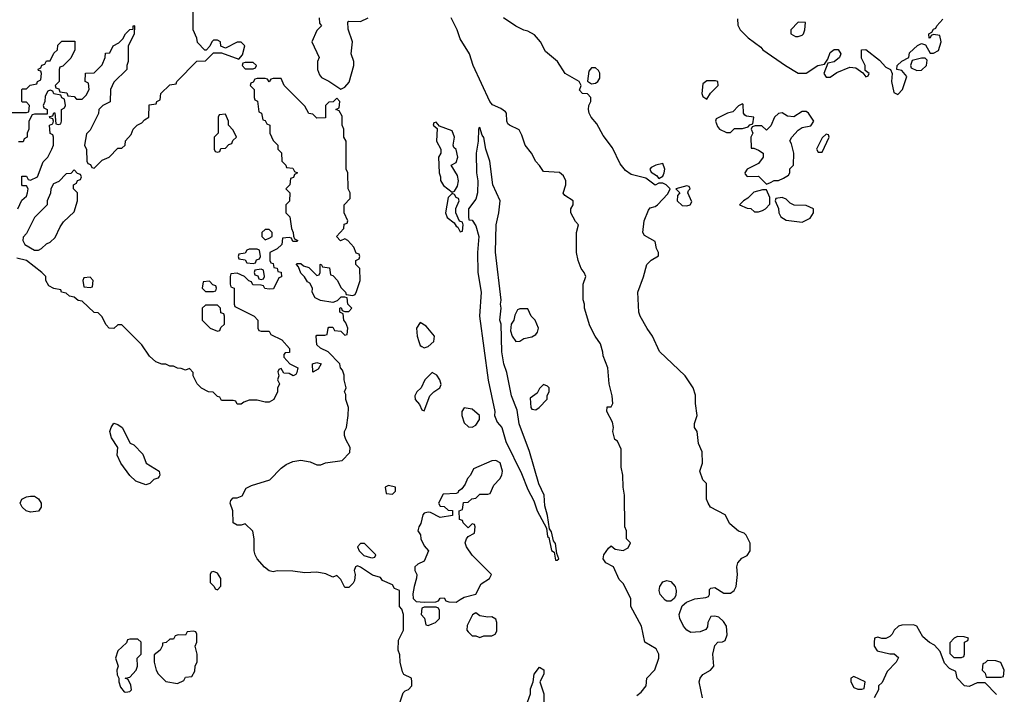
# Model space of a CAD drawing. Header units: inches. Extents: x 2789275 to 2951659, y 860290 to 1033804.
# Tile 186 of 256: x 2878236 to 2883186, y 985488 to 988881. Entities that reach past the tile are written whole.
import ezdxf

# ---------------------------------------------------------------- set-up
doc = ezdxf.new("R2010")
doc.units = ezdxf.units.IN
doc.header["$MEASUREMENT"] = 0
doc.layers.add('C8978', color=7, linetype='Continuous')
doc.layers.add('C8988', color=7, linetype='Continuous')

msp = doc.modelspace()

# ---------------------------------------------------------------- linework, layer by layer
at = {"layer": 'C8978', "color": 2, "elevation": 10}
for points in [[(2878190, 988414), (2878270, 988414), (2878282, 988418), (2878286, 988450), (2878270, 988466), (2878250, 988466), (2878246, 988470), (2878246, 988530), (2878250, 988534), (2878270, 988534), (2878288.4, 988551.6), (2878322, 988558), (2878326, 988570), (2878342, 988578), (2878346, 988610), (2878342, 988622), (2878330, 988626), (2878328.4, 988631.6), (2878342, 988638), (2878347.3, 988652.7), (2878362, 988658), (2878370, 988674), (2878390, 988674), (2878407.3, 988712.7), (2878426, 988730), (2878427.3, 988752.7), (2878447.3, 988772.7), (2878512.7, 988772.7), (2878514, 988730), (2878492.7, 988687.3), (2878452.7, 988647.3), (2878438, 988642), (2878434, 988630), (2878434, 988570), (2878414, 988550), (2878418, 988538), (2878432.7, 988532.7), (2878438, 988518), (2878472.7, 988512.7), (2878478, 988498), (2878510, 988494), (2878522, 988482), (2878550, 988482), (2878570, 988502), (2878586, 988530), (2878582, 988562), (2878566, 988570), (2878567.3, 988612.7), (2878610, 988614), (2878650, 988654), (2878666, 988690), (2878667.3, 988712.7), (2878690, 988714), (2878706, 988750), (2878734.6, 988765.4), (2878755.3, 988784.7), (2878768, 988810), (2878790, 988832), (2878806, 988834), (2878806, 988846), (2878810, 988852), (2878814, 988850), (2878811.1, 988808.9), (2878782, 988750), (2878782, 988670), (2878774, 988650), (2878774, 988630), (2878710, 988566), (2878692, 988530), (2878691.6, 988468.4), (2878654, 988450), (2878634, 988430), (2878631.6, 988408.4), (2878590, 988326), (2878572.7, 988307.3), (2878562, 988250), (2878572.7, 988227.3), (2878574, 988170), (2878578, 988158), (2878592.7, 988152.7), (2878598, 988138), (2878610, 988134), (2878650, 988174), (2878686, 988190), (2878730, 988234), (2878750, 988234), (2878766, 988250), (2878768.7, 988271.3), (2878796.4, 988303.6), (2878806, 988330), (2878826, 988350), (2878850, 988362), (2878863.1, 988376.9), (2878886, 988390), (2878887.3, 988452.7), (2878922, 988458), (2878926, 988470), (2878942, 988478), (2878946, 988510), (2878990, 988554), (2879022, 988558), (2879026, 988570), (2879127.3, 988672.7), (2879170, 988674), (2879210, 988714), (2879250, 988714), (2879338, 988682), (2879356.4, 988703.6), (2879368, 988750), (2879350, 988768), (2879330, 988768), (2879270, 988738), (2879247.3, 988747.3), (2879246, 988770), (2879230, 988778), (2879210, 988778), (2879202, 988770), (2879192.7, 988747.3), (2879172.7, 988727.3), (2879167.3, 988727.3), (2879130, 988766), (2879127.3, 988787.3), (2879108, 988830), (2879107.3, 988927.3)], [(2879742, 988890), (2879743.6, 988863.6), (2879754, 988850), (2879730, 988826), (2879704.7, 988770), (2879742, 988690), (2879734, 988670), (2879734, 988630), (2879743.6, 988603.6), (2879754, 988590), (2879790, 988572), (2879850, 988532), (2879870, 988542), (2879892.9, 988567.1), (2879915.3, 988650), (2879915.3, 988670), (2879902, 988710), (2879908.7, 988770), (2879887.3, 988832.7), (2879886, 988870), (2879890, 988874), (2879950, 988871.3), (2879988, 988890)], [(2880000, 986094.7), (2879950, 986128), (2879934, 986134), (2879924.7, 986130), (2879918, 986110), (2879922, 986090), (2879919.6, 986060.4), (2879912.7, 986047.3), (2879890, 986026), (2879870, 986026), (2879850, 986066), (2879830, 986086), (2879810, 986078), (2879774.6, 986094.6), (2879730, 986102), (2879670, 986099), (2879610, 986108), (2879530, 986108.7), (2879510, 986104), (2879490, 986109), (2879466.8, 986126.8), (2879430, 986168.7), (2879419, 986190), (2879414, 986210), (2879414, 986270), (2879408, 986308), (2879370, 986346), (2879350, 986338), (2879330, 986338), (2879308.7, 986350), (2879308, 986410), (2879294, 986450), (2879298, 986462), (2879310, 986476), (2879330, 986476), (2879354, 986486), (2879375.3, 986524.7), (2879401.2, 986538.8), (2879493.6, 986566.4), (2879550, 986626), (2879575.5, 986644.5), (2879610, 986658.8), (2879650, 986666), (2879696.9, 986656.9), (2879730, 986642), (2879750, 986642), (2879772.7, 986652.7), (2879856.4, 986663.6), (2879896.4, 986703.6), (2879898, 986730), (2879875.3, 986770), (2879869, 986790), (2879869, 986810), (2879879, 986830), (2879888, 986890), (2879888.7, 986930), (2879875.3, 986970), (2879875.3, 986995.3), (2879868.7, 987010), (2879878, 987030), (2879868, 987070), (2879867.3, 987092.7), (2879859, 987119), (2879848, 987130), (2879846, 987150), (2879786, 987210), (2879748.4, 987228.4), (2879730, 987246), (2879726, 987290), (2879730, 987294), (2879770, 987294), (2879782, 987298), (2879786, 987330), (2879790, 987334), (2879810, 987334), (2879818, 987318), (2879850, 987314), (2879870, 987294), (2879882, 987298), (2879886, 987330), (2879876.4, 987356.4), (2879866, 987370), (2879862, 987402), (2879846, 987410), (2879846, 987430), (2879852.7, 987432.7), (2879858, 987418), (2879870, 987414), (2879890, 987414), (2879906, 987430), (2879886, 987450), (2879882, 987482), (2879870, 987486), (2879850, 987486), (2879832.7, 987467.3), (2879810, 987458), (2879748.9, 987468.9), (2879722, 987482), (2879706, 987510), (2879708, 987530), (2879695.3, 987555.3), (2879683.1, 987563.1), (2879668.4, 987588.4), (2879650, 987606), (2879638, 987638), (2879628, 987650), (2879630, 987654), (2879650, 987654), (2879663.6, 987643.6), (2879690, 987634), (2879730, 987594), (2879742, 987598), (2879746, 987610), (2879746, 987650), (2879751.6, 987651.6), (2879758, 987638), (2879792.7, 987632.7), (2879798, 987598), (2879810, 987594), (2879834, 987570), (2879850, 987534), (2879874, 987510), (2879878, 987498), (2879910, 987494), (2879922, 987498), (2879930, 987514), (2879948, 987570), (2879946, 987630), (2879926, 987650), (2879926, 987670), (2879942, 987678), (2879946, 987690), (2879942, 987702), (2879927.3, 987707.3), (2879916.4, 987736.4), (2879886, 987770), (2879870, 987778), (2879849, 987769), (2879828, 987790), (2879866, 987830), (2879867.3, 987852.7), (2879882, 987858), (2879886, 987870), (2879868, 987910), (2879868, 987950), (2879898, 987982), (2879898, 988010), (2879888, 988030), (2879886, 988110), (2879878, 988130), (2879878, 988270), (2879866, 988290), (2879866, 988330), (2879858, 988350), (2879856.4, 988396.4), (2879842, 988422), (2879826, 988430), (2879842, 988438), (2879846, 988470), (2879830, 988486), (2879812.7, 988467.3), (2879790, 988466), (2879774, 988450), (2879772.7, 988387.3), (2879730, 988386), (2879710, 988406), (2879688.9, 988408.9), (2879670, 988446), (2879566, 988550), (2879550, 988586), (2879510, 988586), (2879498, 988582), (2879490, 988568), (2879482, 988582), (2879470, 988586), (2879430, 988586), (2879418, 988582), (2879410, 988566), (2879398, 988562), (2879394, 988550), (2879414, 988530), (2879414, 988490), (2879418, 988478), (2879431.6, 988471.6), (2879438, 988418), (2879451.6, 988411.6), (2879458, 988378), (2879470, 988374), (2879478, 988358), (2879494, 988350), (2879494, 988310), (2879510, 988274), (2879534, 988250), (2879534, 988230), (2879551.6, 988211.6), (2879554, 988170), (2879574, 988150), (2879578, 988138), (2879610, 988134), (2879618, 988118), (2879632, 988110), (2879618, 988102), (2879612.7, 988087.3), (2879598, 988082), (2879594, 988050), (2879574, 988030), (2879594, 988010), (2879591.6, 987968.4), (2879574, 987950), (2879574, 987910), (2879594, 987890), (2879602, 987830), (2879611.1, 987811.1), (2879612, 987792), (2879618, 987778), (2879634, 987770), (2879630, 987766), (2879610, 987766), (2879602, 987782), (2879590, 987786), (2879558, 987782), (2879554, 987750), (2879531, 987729), (2879494, 987710), (2879494, 987670), (2879498, 987658), (2879510, 987654), (2879514, 987634), (2879531.1, 987631.1), (2879534, 987614), (2879551.1, 987611.1), (2879552.7, 987587.3), (2879538, 987582), (2879512.7, 987527.3), (2879490, 987526), (2879468.4, 987528.4), (2879462, 987542), (2879450, 987546), (2879408, 987548), (2879402, 987562), (2879387.3, 987567.3), (2879366, 987590), (2879330, 987606), (2879298, 987602), (2879294, 987590), (2879294, 987550), (2879298, 987538), (2879314, 987530), (2879314, 987450), (2879318, 987438), (2879414, 987390), (2879434, 987370), (2879434, 987330), (2879438, 987318), (2879450, 987314), (2879490, 987314), (2879498, 987298), (2879554, 987270), (2879592.7, 987227.3), (2879592.7, 987207.3), (2879570, 987206), (2879563.6, 987196.4), (2879563.6, 987183.6), (2879594, 987150), (2879634, 987130), (2879630, 987106), (2879623.6, 987096.4), (2879610.8, 987089.2), (2879590, 987102), (2879564, 987104), (2879550, 987126), (2879538, 987122), (2879534, 987110), (2879538, 987090), (2879532, 987070), (2879542, 987050), (2879532.7, 987027.3), (2879532, 987010), (2879514, 986970), (2879490, 986958), (2879470, 986958), (2879430, 986968), (2879390, 986968), (2879362, 986958), (2879350, 986948), (2879330, 986948), (2879322, 986962), (2879310, 986966), (2879250, 986966), (2879242, 986982), (2879230, 986986), (2879208, 987008), (2879186, 987010), (2879150, 987028), (2879128, 987050), (2879108, 987090), (2879107.3, 987107.3), (2879090, 987126), (2879070, 987118), (2879047.3, 987127.3), (2879030, 987128), (2879010, 987138), (2878990, 987138), (2878970, 987148), (2878950, 987148.7), (2878920.2, 987160.2), (2878888.9, 987188.9), (2878850, 987246), (2878750, 987346), (2878730, 987346), (2878710, 987328), (2878686, 987330), (2878670, 987346), (2878648.4, 987388.4), (2878630, 987406), (2878610, 987408), (2878550, 987466), (2878530, 987468), (2878510, 987486), (2878486, 987490), (2878470, 987506), (2878446, 987510), (2878442, 987522), (2878408.4, 987528.4), (2878383.1, 987543.1), (2878368, 987570), (2878368, 987590), (2878348, 987610), (2878270, 987669), (2878222.4, 987682.4)], [(2878226, 987930), (2878247.3, 987972.7), (2878270, 987994), (2878275.3, 988010), (2878278, 988030), (2878270, 988046), (2878250, 988046), (2878246, 988050), (2878246, 988094), (2878270, 988094), (2878278, 988078), (2878290, 988074), (2878326, 988090), (2878354.6, 988165.4), (2878378, 988190), (2878398, 988230), (2878406, 988250), (2878406, 988290), (2878402, 988302), (2878388.4, 988308.4), (2878386, 988350), (2878402, 988358), (2878406, 988370), (2878402, 988382), (2878387.3, 988387.3), (2878386, 988394), (2878402, 988398), (2878407.3, 988412.7), (2878412.7, 988412.7), (2878418, 988358), (2878430, 988354), (2878442, 988358), (2878446, 988370), (2878446, 988430), (2878462, 988438), (2878466, 988450), (2878462, 988482), (2878447.3, 988487.3), (2878442, 988502), (2878407.3, 988507.3), (2878402, 988522), (2878390, 988526), (2878378, 988522), (2878363.6, 988496.4), (2878362, 988470), (2878354, 988450), (2878358, 988438), (2878374, 988430), (2878374, 988406), (2878310, 988406), (2878298, 988402), (2878282, 988370), (2878282, 988330), (2878274, 988310), (2878274, 988290), (2878258, 988282), (2878252.7, 988267.3), (2878230, 988266)], [(2880000, 986216), (2879970, 986246), (2879950, 986246), (2879934, 986230), (2879942, 986210), (2879966.4, 986186.4), (2880000, 986176.9)]]:
    msp.add_lwpolyline(points, dxfattribs=at)
at = {"layer": 'C8978', "color": 2}
for points, elevation in [([(2879410, 988666), (2879370, 988666), (2879358, 988662), (2879354, 988650), (2879370, 988634), (2879410, 988634), (2879422, 988638), (2879426, 988650)], 10), ([(2879270, 988406), (2879238, 988402), (2879234, 988390), (2879234, 988310), (2879214, 988290), (2879214, 988230), (2879218, 988218), (2879230, 988214), (2879242, 988218), (2879247.3, 988232.7), (2879270, 988234), (2879287.3, 988252.7), (2879302, 988258), (2879307.3, 988272.7), (2879326, 988290), (2879310, 988326), (2879286, 988350), (2879286, 988370)], 10), ([(2878510, 988126), (2878492.7, 988107.3), (2878470, 988106), (2878432.7, 988067.3), (2878405.4, 988054.6), (2878392, 988030), (2878391.6, 988008.4), (2878374, 987970), (2878374, 987950), (2878310, 987886), (2878270, 987806), (2878252.7, 987787.3), (2878252, 987770), (2878262, 987750), (2878310, 987722), (2878330, 987722), (2878346, 987730), (2878370, 987754), (2878390, 987762), (2878414.6, 987785.4), (2878440.2, 987839.8), (2878456.4, 987863.6), (2878510, 987914), (2878526, 987970), (2878526, 988010), (2878506, 988030), (2878506, 988050), (2878522, 988058), (2878527.3, 988072.7), (2878542, 988078), (2878546, 988090), (2878542, 988102), (2878527.3, 988107.3)], 10), ([(2879490, 987826), (2879470, 987826), (2879454, 987810), (2879454, 987790), (2879470, 987774), (2879490, 987782), (2879506, 987790), (2879506, 987810)], 10), ([(2879430, 987726), (2879390, 987726), (2879378, 987722), (2879370, 987706), (2879338, 987702), (2879334, 987690), (2879338, 987678), (2879370, 987674), (2879378, 987658), (2879410, 987654), (2879422, 987658), (2879427.3, 987672.7), (2879442, 987678), (2879446, 987690), (2879442, 987722)], 10), ([(2879450, 987626), (2879418, 987622), (2879414, 987610), (2879418, 987598), (2879432.7, 987592.7), (2879438, 987578), (2879450, 987574), (2879462, 987578), (2879466, 987590), (2879462, 987622)], 10), ([(2878590, 987586), (2878558, 987582), (2878554, 987570), (2878558, 987538), (2878590, 987534), (2878602, 987538), (2878606, 987570)], 10), ([(2879190, 987566), (2879158, 987562), (2879154, 987530), (2879170, 987514), (2879210, 987514), (2879222, 987518), (2879226, 987530), (2879222, 987542), (2879207.3, 987547.3)], 10), ([(2879230, 987446), (2879170, 987446), (2879154, 987430), (2879154, 987370), (2879194, 987330), (2879230, 987314), (2879242, 987318), (2879247.3, 987332.7), (2879266, 987350), (2879266, 987390), (2879262, 987402), (2879247.3, 987407.3), (2879246, 987430)], 10), ([(2879710, 987109), (2879708, 987150), (2879730, 987156), (2879752, 987150), (2879736.9, 987123.1)], 10), ([(2878870, 986542), (2878820.2, 986560.2), (2878790, 986588), (2878744, 986650), (2878726, 986690), (2878728.7, 986730), (2878698, 986778), (2878689.1, 986809.1), (2878695.3, 986830), (2878709.1, 986850.9), (2878730, 986844.7), (2878750.6, 986830.6), (2878791.6, 986751.6), (2878810, 986742), (2878855.3, 986695.3), (2878872, 986650), (2878938, 986610), (2878941, 986590), (2878937.3, 986582.7), (2878930, 986575.3), (2878911.1, 986568.9), (2878890, 986548.7)], 10), ([(2878290, 986404), (2878268, 986410), (2878248, 986430), (2878238, 986450), (2878246, 986470), (2878270, 986482), (2878290, 986484.7), (2878310, 986484.7), (2878330, 986471.3), (2878344.7, 986450), (2878344.7, 986430), (2878330, 986408.7)], 10), ([(2879210, 986106), (2879198, 986102), (2879194, 986090), (2879194, 986050), (2879214, 986030), (2879218, 986018), (2879230, 986014), (2879247.3, 986032.7), (2879248, 986070), (2879230, 986098)], 14), ([(2879110, 985806), (2879078, 985802), (2879070, 985786), (2879032.7, 985787.3), (2879018, 985782), (2879010, 985766), (2878990, 985766), (2878971.6, 985748.4), (2878954, 985746), (2878954, 985734), (2878942, 985710), (2878912.7, 985687.3), (2878912, 985650), (2878922, 985610), (2878931.6, 985591.6), (2878970, 985552), (2879030, 985542), (2879062, 985558), (2879070, 985574), (2879102, 985578), (2879116.4, 985603.6), (2879118, 985630), (2879128.4, 985651.6), (2879128.7, 985690), (2879118, 985730), (2879126, 985750), (2879126, 985790), (2879122, 985802)], 14), ([(2878830, 985766), (2878790, 985766), (2878778, 985762), (2878772.7, 985747.3), (2878730, 985706), (2878718, 985670), (2878731.3, 985630), (2878724.7, 985610), (2878725.4, 985585.4), (2878734, 985570), (2878734, 985550), (2878743.6, 985523.6), (2878761, 985501), (2878770, 985498), (2878790, 985502), (2878798, 985510), (2878794.6, 985534.6), (2878782, 985562), (2878766, 985570), (2878790, 985574), (2878822, 985610), (2878828, 985630), (2878826, 985670), (2878846, 985690), (2878846, 985750)], 14)]:
    msp.add_lwpolyline(points, close=True, dxfattribs=dict(at, elevation=elevation))
at = {"layer": 'C8988', "color": 2}
for points, elevation in [([(2881338, 985482), (2881360.4, 985499.6), (2881386, 985530), (2881388.7, 985570), (2881429.1, 985610.9), (2881449, 985670), (2881449.2, 985690), (2881436.2, 985716.2), (2881378, 985750), (2881362, 985830), (2881308.7, 985930), (2881308, 985970), (2881270, 986046), (2881250, 986066), (2881222, 986130), (2881182, 986150), (2881169.4, 986169.4), (2881173.2, 986190), (2881196.4, 986223.6), (2881210, 986234), (2881230, 986218), (2881270, 986212), (2881294.6, 986225.4), (2881306, 986250), (2881286, 986270), (2881286, 986310), (2881278, 986330), (2881277.2, 986490), (2881269.2, 986529.2), (2881269, 986590), (2881259, 986630), (2881260.4, 986720.4), (2881242, 986762), (2881228.7, 986770), (2881218, 986810), (2881222, 986830), (2881216.4, 986856.4), (2881188, 986910), (2881190, 986934), (2881210, 986934), (2881218, 986950), (2881214, 986990), (2881199, 987050), (2881193.2, 987130), (2881168.7, 987190), (2881168.4, 987208.4), (2881155.3, 987250), (2881129.1, 987289.1), (2881102, 987342), (2881075.3, 987430), (2881075.3, 987450), (2881068.4, 987471.6), (2881068, 987550), (2881082, 987590), (2881074, 987610), (2881059, 987630), (2881044, 987670), (2881035.3, 987710), (2881035.3, 987810), (2881046, 987850), (2881030, 987866), (2881006, 987910), (2881006, 987930), (2881018, 987950), (2881018, 987970), (2880976.4, 987996.4), (2880968.4, 988008.4), (2880981.2, 988050), (2880981.2, 988070), (2880970, 988095.3), (2880950, 988112.3), (2880870, 988118), (2880850, 988148), (2880830, 988168), (2880809, 988210), (2880777.2, 988250), (2880760.9, 988300.9), (2880746.6, 988326.6), (2880698, 988350), (2880690, 988358), (2880685.2, 988370), (2880684, 988410), (2880678, 988418), (2880655.1, 988435.1), (2880612.9, 988452.9), (2880599, 988470), (2880516, 988650), (2880497.2, 988710), (2880450, 988784), (2880434.5, 988830), (2880406, 988890)], 6), ([(2881669.2, 985470.8), (2881651.5, 985550), (2881657.6, 985570), (2881670, 985587.7), (2881709, 985610), (2881725.2, 985630), (2881721.2, 985690), (2881730, 985734), (2881746, 985750), (2881770, 985751.3), (2881782, 985758), (2881793.2, 985786.8), (2881789.2, 985830), (2881774.5, 985854.5), (2881750, 985875.3), (2881730, 985881.2), (2881710, 985879.3), (2881695.5, 985850), (2881693.4, 985826.6), (2881685.2, 985814.8), (2881657, 985803), (2881610, 985799.1), (2881589.8, 985809.8), (2881573.5, 985830), (2881554.7, 985870), (2881551, 985890), (2881566.9, 985933.1), (2881587.9, 985952), (2881630, 985967.6), (2881685.2, 985974.8), (2881699.3, 985980.7), (2881704, 985990), (2881704.7, 986015.3), (2881710, 986022), (2881730, 986024.7), (2881776, 985996), (2881810, 985996), (2881828.7, 986010), (2881837.2, 986030), (2881844, 986090), (2881840.9, 986130), (2881846, 986150), (2881866.6, 986173.4), (2881893.6, 986186.4), (2881908.7, 986210), (2881908.9, 986248.9), (2881888.4, 986288.4), (2881878, 986298), (2881850, 986308), (2881805.6, 986345.6), (2881782, 986390), (2881709.5, 986429.5), (2881697.2, 986450), (2881689.3, 986470), (2881688, 986548), (2881670, 986566), (2881655.3, 986610), (2881668, 986650), (2881667.3, 986707.3), (2881648.7, 986750), (2881642, 986810), (2881628, 986830), (2881628, 986850), (2881642, 986890), (2881633.2, 986950), (2881633.2, 986993.2), (2881622, 987030), (2881582, 987090), (2881452.9, 987212.9), (2881418, 987290), (2881390, 987328), (2881355.3, 987390), (2881348.7, 987410), (2881344, 987510), (2881372.5, 987587.5), (2881388.7, 987650), (2881410, 987672), (2881447.3, 987692.7), (2881448, 987710), (2881438, 987730), (2881430, 987766), (2881376.4, 987796.4), (2881368, 987810), (2881375.3, 987870), (2881396.5, 987923.5), (2881406, 987934), (2881430, 987941), (2881442, 987950), (2881494.6, 988005.4), (2881506, 988030), (2881486, 988050), (2881470, 988058), (2881450, 988058), (2881430, 988048.7), (2881383.1, 988083.1), (2881310, 988102), (2881282, 988122), (2881255.5, 988155.5), (2881216, 988236), (2881170, 988298), (2881138, 988358), (2881109.2, 988390), (2881099, 988410), (2881095.3, 988430), (2881098, 988450), (2881108, 988470), (2881108, 988490), (2881090, 988508), (2881066, 988510), (2881050, 988526), (2881058, 988550), (2881048.7, 988570), (2880979, 988610), (2880939, 988670), (2880880.2, 988720.2), (2880854, 988770), (2880824.1, 988804.1), (2880790, 988824), (2880770, 988828.7), (2880730, 988848.7), (2880668.7, 988890)], 2), ([(2881845.4, 988885.4), (2881846, 988854), (2881858.8, 988830), (2881898.8, 988790), (2881962.5, 988742.5), (2881971.3, 988730), (2882086, 988650), (2882150, 988611.3), (2882190, 988611.3), (2882248, 988650), (2882282, 988658), (2882298, 988682), (2882310, 988716), (2882330, 988730.6), (2882350, 988730.7), (2882364.7, 988710), (2882358, 988690), (2882331, 988669), (2882298, 988662), (2882278, 988610), (2882290, 988592), (2882310, 988591.3), (2882344.7, 988615.3), (2882410, 988642), (2882439.6, 988639.6), (2882474, 988614), (2882490, 988594), (2882502, 988598), (2882506, 988610), (2882486, 988626), (2882486, 988650), (2882468, 988688), (2882468, 988730), (2882490, 988731.3), (2882558, 988678), (2882590, 988642), (2882614, 988630), (2882622, 988610), (2882618.8, 988570), (2882630, 988514), (2882650, 988504.7), (2882674, 988530), (2882695.3, 988595.3), (2882670, 988626), (2882646, 988630), (2882648, 988650), (2882670, 988672), (2882706, 988690), (2882710, 988714), (2882748.9, 988751.1), (2882770, 988762), (2882790, 988754), (2882812.7, 988712.7), (2882830, 988712), (2882854.6, 988725.4), (2882868, 988770), (2882862, 988802), (2882830, 988806), (2882818, 988802), (2882814, 988790), (2882808, 988788), (2882806, 988810), (2882822, 988818), (2882830, 988834), (2882842, 988838), (2882846, 988850), (2882876.4, 988883.6)], 2), ([(2880000, 986176.9), (2880010, 986174), (2880022, 986178), (2880026, 986190), (2880000, 986216)], 10), ([(2880148, 985450), (2880164, 985496), (2880174, 985506), (2880190, 985512), (2880208, 985530), (2880208, 985550), (2880206, 985570), (2880167.3, 985587.3), (2880160.4, 985600.4), (2880148, 985650), (2880147.3, 985687.3), (2880138, 985710), (2880140.4, 985759.6), (2880166, 985810), (2880166, 985890), (2880156.4, 985916.4), (2880146, 985930), (2880146, 986010), (2880120.2, 986020.2), (2880110, 986038), (2880060.2, 986060.2), (2880050, 986075.3), (2880010, 986088), (2880000, 986094.7)], 10), ([(2883147.3, 985487.3), (2883090, 985546), (2883050, 985546), (2883010, 985528), (2882986, 985530), (2882949.1, 985569.1), (2882942, 985602), (2882910, 985618), (2882884.7, 985644.7), (2882864, 985704), (2882834.6, 985734.6), (2882809.1, 985749.1), (2882776.4, 985776.4), (2882746, 985830), (2882730, 985838), (2882670, 985835.3), (2882654, 985830), (2882632, 985810), (2882622, 985790), (2882610, 985778), (2882590, 985768), (2882570, 985768), (2882550, 985775.3), (2882534, 985770), (2882531.6, 985748.4), (2882531.3, 985730), (2882546.4, 985706.4), (2882610, 985692), (2882631.6, 985691.6), (2882654, 985674), (2882642, 985650), (2882596.9, 985603.1), (2882572.7, 985547.3), (2882554, 985530), (2882554, 985510), (2882532, 985470)], 2)]:
    msp.add_lwpolyline(points, dxfattribs=dict(at, elevation=elevation))
for points, elevation in [([(2882150, 988868), (2882112, 988830), (2882112, 988810), (2882136.9, 988796.9), (2882150, 988796), (2882170, 988802.8), (2882177.2, 988810), (2882184, 988830), (2882186, 988866)], 6), ([(2882770, 988688), (2882723.6, 988676.4), (2882714, 988650), (2882718, 988638), (2882746, 988626), (2882770, 988626.8), (2882795.3, 988650), (2882798, 988678), (2882787.3, 988687.3)], 2), ([(2881130, 988639), (2881110, 988639), (2881098, 988622), (2881091.3, 988571.3), (2881110, 988558), (2881130, 988561), (2881142, 988570), (2881152.5, 988587.5), (2881152.1, 988612.1), (2881145.6, 988625.6)], 2), ([(2881734, 988574), (2881690, 988573.2), (2881670, 988558), (2881664.7, 988510), (2881670, 988494), (2881690, 988482), (2881708.9, 988511.1), (2881748, 988550), (2881746, 988570)], 2), ([(2881870, 988458), (2881850, 988448), (2881822, 988418), (2881794, 988410), (2881738, 988382), (2881734, 988370), (2881743.6, 988343.6), (2881754, 988330), (2881790, 988314), (2881810, 988314), (2881830, 988334), (2881870, 988334), (2881898, 988342), (2881907.3, 988352.7), (2881922, 988358), (2881926, 988390), (2881890, 988395.3), (2881881.2, 988401.2), (2881875.3, 988410), (2881873.6, 988453.6)], 2), ([(2882170, 988419.3), (2882127.1, 988392.9), (2882096.5, 988396.5), (2882070, 988412), (2882050, 988408.7), (2882031.3, 988390), (2882012.7, 988347.3), (2881990, 988326), (2881967.3, 988347.3), (2881932.7, 988347.3), (2881918, 988342), (2881914, 988330), (2881922, 988310), (2881912, 988290), (2881914, 988234), (2881926, 988234), (2881950, 988224.7), (2881974, 988210), (2881974, 988190), (2881950, 988158), (2881894, 988130), (2881882, 988110), (2881883.6, 988103.6), (2881892.7, 988092.7), (2881950, 988094), (2881990, 988054), (2882010, 988062), (2882028.4, 988071.6), (2882050, 988072), (2882076.4, 988083.6), (2882100.4, 988099.6), (2882108, 988110), (2882108.4, 988131.6), (2882126, 988150), (2882128, 988210), (2882116.4, 988256.4), (2882108.4, 988271.6), (2882118, 988290), (2882150, 988324.7), (2882170, 988338), (2882213.6, 988346.4), (2882228, 988370), (2882202, 988410), (2882190, 988419)], 2), ([(2880330, 988366), (2880318, 988362), (2880314, 988350), (2880334, 988334), (2880332, 988270), (2880354, 988230), (2880354, 988210), (2880342, 988190), (2880344.7, 988110), (2880351.1, 988091.1), (2880351.6, 988071.6), (2880367.1, 988047.1), (2880410, 988014), (2880422, 988018), (2880436.4, 988043.6), (2880442, 988070), (2880436.5, 988096.5), (2880406, 988150), (2880430, 988162), (2880439, 988190), (2880430, 988228), (2880418, 988238), (2880415.3, 988250), (2880421.2, 988290), (2880410, 988322), (2880346, 988346)], 10), ([(2880550, 988338), (2880543.6, 988336.4), (2880542, 988330), (2880541, 988270), (2880530.7, 988209.3), (2880533, 988110), (2880538.4, 988070), (2880537.1, 988010), (2880530, 987978), (2880492, 987930), (2880492, 987890), (2880494, 987874), (2880510, 987872), (2880530, 987844.7), (2880544, 987790), (2880538, 987710), (2880539.1, 987610), (2880555.8, 987510), (2880548.2, 987390), (2880591.7, 987068.3), (2880625.3, 986910), (2880622.4, 986890), (2880637.1, 986857.1), (2880659.6, 986830), (2880680.2, 986760.2), (2880758.9, 986598.9), (2880790, 986518.8), (2880820.7, 986460.7), (2880837.3, 986410), (2880884, 986324), (2880890, 986282), (2880896.9, 986276.9), (2880910, 986212), (2880923.6, 986203.6), (2880930, 986162), (2880938, 986162), (2880946, 986170), (2880936.4, 986196.4), (2880930, 986246), (2880920.2, 986260.2), (2880910, 986306), (2880900.2, 986320.2), (2880890, 986388), (2880875.6, 986435.6), (2880872, 986490), (2880846, 986546), (2880799.6, 986710), (2880747.6, 986847.6), (2880737.1, 986917.1), (2880708.2, 986990), (2880685.8, 987105.8), (2880669.7, 987150), (2880660.5, 987210), (2880656, 987350), (2880649.6, 987370), (2880657.2, 987430), (2880654, 987450), (2880657.2, 987470), (2880627.9, 987712.1), (2880631.5, 987850), (2880645.6, 987910), (2880652, 987970), (2880615.1, 988050), (2880599.6, 988170), (2880579.3, 988230), (2880570, 988288), (2880560.2, 988300.2)], 10), ([(2882290, 988306), (2882270, 988286), (2882242, 988230), (2882250, 988214), (2882270, 988214), (2882306, 988290), (2882302, 988302)], 2), ([(2881470, 988158), (2881434, 988150), (2881410, 988138), (2881404.7, 988130), (2881410, 988114), (2881436.9, 988096.9), (2881450, 988082), (2881470, 988094), (2881475.3, 988110), (2881479, 988130)], 2), ([(2881590, 988046), (2881534, 988030), (2881554, 988010), (2881543.6, 987996.4), (2881542, 987970), (2881566.4, 987946.4), (2881590, 987944.7), (2881606, 987950), (2881615.3, 987964.7), (2881595.3, 988010), (2881598, 988022), (2881606, 988030), (2881602, 988042)], 2), ([(2881990, 988026), (2881970, 988026), (2881926, 988014), (2881896.9, 987983.1), (2881874, 987970), (2881854, 987950), (2881892.7, 987932.7), (2881911.6, 987931.6), (2881930, 987914), (2881950, 987914), (2881970, 987922), (2881986, 987930), (2882007.3, 987952.7), (2882007.3, 987987.3)], 2), ([(2880410, 988006), (2880390, 987986), (2880376, 987910), (2880385.8, 987885.8), (2880419.8, 987859.8), (2880430, 987842), (2880438, 987838), (2880450, 987814), (2880462, 987818), (2880466, 987850), (2880462, 987862), (2880447.3, 987867.3), (2880428, 987910), (2880428.9, 987931.1), (2880446, 987970), (2880442, 987982), (2880430, 987986), (2880422, 988002)], 10), ([(2882070, 987986), (2882038, 987982), (2882034, 987970), (2882051.6, 987931.6), (2882052, 987910), (2882062, 987890), (2882090, 987872), (2882170, 987862), (2882210, 987882), (2882226, 987910), (2882226, 987930), (2882190, 987946), (2882130, 987948), (2882110, 987958), (2882090, 987978)], 2), ([(2880790, 987426), (2880750, 987426), (2880738, 987422), (2880725.4, 987394.6), (2880721, 987370), (2880706.8, 987350), (2880703.5, 987316.5), (2880711, 987290), (2880730, 987262), (2880750, 987264.7), (2880770, 987278), (2880810, 987286), (2880830, 987298), (2880839, 987310), (2880844, 987330), (2880828, 987370), (2880808, 987390)], 10), ([(2880250, 987358), (2880231.1, 987328.9), (2880234, 987290), (2880242.5, 987262.5), (2880250, 987242), (2880256.9, 987236.9), (2880270, 987231.3), (2880290, 987238), (2880318, 987262), (2880322, 987290), (2880280.2, 987340.2)], 10), ([(2880310, 987106), (2880272, 987070), (2880254, 987030), (2880232, 987010), (2880222, 986990), (2880224.7, 986970), (2880245.4, 986945.4), (2880258, 986918), (2880270, 986914), (2880298, 986990), (2880318, 987010), (2880348, 987030), (2880354.6, 987045.4), (2880348.7, 987070), (2880333.6, 987093.6)], 10), ([(2880870, 987046), (2880850, 987026), (2880836.9, 987003.1), (2880802, 986978), (2880806, 986930), (2880810, 986922), (2880830, 986918), (2880848, 986930), (2880887.3, 986972.7), (2880888.4, 986991.6), (2880898, 987010), (2880898, 987030), (2880890, 987038)], 10), ([(2880470, 986928), (2880458, 986910), (2880458, 986890), (2880470, 986854), (2880492.7, 986832.7), (2880510, 986832), (2880530, 986842), (2880548, 986870), (2880548, 986890), (2880510, 986922)], 10), ([(2880630, 986664), (2880610, 986662), (2880518, 986622), (2880502, 986590), (2880487.1, 986572.9), (2880475.3, 986544.7), (2880458.8, 986521.2), (2880442, 986510), (2880438, 986502), (2880430, 986498), (2880364.7, 986495.3), (2880342, 986450), (2880350, 986434), (2880370, 986432), (2880390, 986414), (2880412.7, 986412.7), (2880412.7, 986387.3), (2880350, 986378), (2880302, 986402), (2880290, 986404), (2880270, 986399), (2880262.8, 986390), (2880252.7, 986347.3), (2880242.8, 986330), (2880238, 986310), (2880251.3, 986290), (2880252, 986270), (2880270, 986234), (2880292, 986210), (2880270, 986158), (2880236.9, 986143.1), (2880222, 986130), (2880222, 986110), (2880232, 986090), (2880231.6, 986071.6), (2880218.8, 986030), (2880212.7, 985992.7), (2880214, 985970), (2880230, 985954), (2880270, 985952), (2880327.3, 985952.7), (2880342, 985958), (2880350, 985972), (2880370, 985974), (2880378, 985958), (2880392.7, 985952.7), (2880430, 985952), (2880450, 985964.7), (2880470, 985976), (2880530, 985992), (2880556.4, 986043.6), (2880598, 986070), (2880608, 986090), (2880510, 986188), (2880482, 986230), (2880475.3, 986250), (2880482, 986270), (2880490, 986282), (2880522, 986298), (2880526, 986330), (2880522, 986342), (2880510, 986346), (2880490, 986326), (2880466, 986350), (2880462, 986362), (2880447.3, 986367.3), (2880446, 986410), (2880462, 986418), (2880467.3, 986452.7), (2880490, 986454), (2880508.4, 986471.6), (2880530, 986474), (2880550, 986494), (2880590, 986494), (2880602, 986498), (2880620.2, 986539.8), (2880650, 986571.3), (2880659.3, 986590), (2880662.7, 986610), (2880651.7, 986651.7)], 10), ([(2880090, 986538), (2880074, 986530), (2880078, 986498), (2880110, 986494), (2880126, 986510), (2880126, 986530)], 10), ([(2881490, 985956.4), (2881481.1, 985961.1), (2881456.4, 985990), (2881450.9, 986010), (2881453.5, 986030), (2881470, 986054.3), (2881490, 986059.6), (2881510, 986055.2), (2881531.6, 986030), (2881536.9, 986010), (2881534.7, 985985.3), (2881525.7, 985970), (2881510, 985957.3)], 2), ([(2880330, 985926), (2880270, 985926), (2880258, 985922), (2880254, 985890), (2880271.6, 985871.6), (2880278, 985838), (2880290, 985834), (2880310, 985842), (2880326, 985850), (2880346, 985870), (2880346, 985910), (2880342, 985922)], 10), ([(2880530, 985898), (2880511.6, 985888.4), (2880485.4, 985834.6), (2880484.7, 985810), (2880490, 985802), (2880510, 985782), (2880530, 985782), (2880550, 985774), (2880570, 985782), (2880610, 985782), (2880626, 985790), (2880634.6, 985805.4), (2880635.3, 985850), (2880630, 985866), (2880610, 985878), (2880590, 985875.3), (2880550, 985882)], 10), ([(2882950, 985778), (2882934, 985770), (2882912.7, 985747.3), (2882912.7, 985692.7), (2882932.7, 985672.7), (2882970, 985674), (2882982, 985678), (2882986, 985690), (2882986, 985750), (2883002, 985758), (2883006, 985770), (2882983.6, 985776.4)], 2), ([(2883102, 985658), (2883090, 985646), (2883078, 985642), (2883074, 985610), (2883090, 985594), (2883094, 985574), (2883170, 985574), (2883182, 985578), (2883186, 985610), (2883168.4, 985648.4), (2883143.6, 985656.4)], 2), ([(2880850, 985395.3), (2880808, 985410), (2880782, 985430), (2880804, 985490), (2880804.7, 985515.3), (2880818, 985550), (2880822, 985590), (2880850, 985624.7), (2880870.6, 985610.6), (2880870.6, 985589.4), (2880851, 985550), (2880870.7, 985490.7), (2880871.3, 985450), (2880890, 985408), (2880870, 985398)], 6), ([(2882430, 985578), (2882414, 985570), (2882414, 985550), (2882430, 985522), (2882450, 985514), (2882470, 985514), (2882482, 985518), (2882486, 985550)], 2)]:
    msp.add_lwpolyline(points, close=True, dxfattribs=dict(at, elevation=elevation))

doc.saveas('drawing.dxf')
